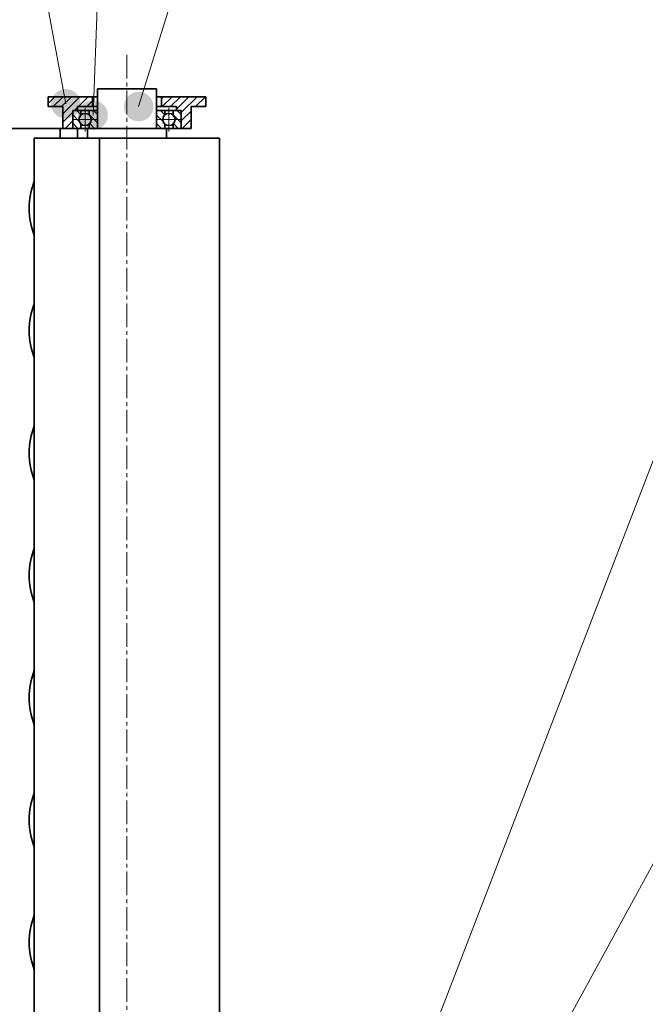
# Model space of a CAD drawing. Header units: millimetres. Extents: x -3920 to 13915, y -406 to 12209.
# Tile 40 of 88: x 1766 to 2083, y 10140 to 10639. Entities that reach past the tile are written whole.
import ezdxf

# ---------------------------------------------------------------- set-up
doc = ezdxf.new("R2010")
doc.units = ezdxf.units.MM
doc.linetypes.add('点画线', pattern=[18, 12, -2, 2, -2])
for name, color, linetype, lineweight in [('中心线层', 1, '点画线', 18), ('几何体', 7, 'Continuous', 35), ('剖面线层', 4, 'Continuous', 18), ('粗实线层', 7, 'Continuous', 35), ('细实线层', 7, 'Continuous', 18)]:
    doc.layers.add(name, color=color, linetype=linetype, lineweight=lineweight)
pattern_1 = [(135, (0, 0), (-2.12132034, -2.12132034), [])]
pattern_2 = [(45, (0, 0), (-2.12132034, 2.12132034), [])]

# ---------------------------------------------------------------- blocks, each defined once
blk = doc.blocks.new('*X15')
at = {"layer": '细实线层', "lineweight": 18}
h = blk.add_hatch(color=0, dxfattribs=at)
edge = h.paths.add_edge_path(flags=0)
edge.add_arc((0, 0), 7.5, 0, 360)
at = {"layer": '细实线层', "color": 0}
blk.add_line((0, 0), (-162.95, 878.66), dxfattribs=at)
blk = doc.blocks.new('*X16')
at = {"layer": '细实线层', "lineweight": 18}
h = blk.add_hatch(color=0, dxfattribs=at)
edge = h.paths.add_edge_path(flags=0)
edge.add_arc((0, 0), 7.5, 0, 360)
at = {"layer": '细实线层', "color": 0}
blk.add_line((0, 0), (34.25, 884.36), dxfattribs=at)
blk = doc.blocks.new('*X17')
at = {"layer": '细实线层', "lineweight": 18}
h = blk.add_hatch(color=0, dxfattribs=at)
edge = h.paths.add_edge_path(flags=0)
edge.add_arc((0, 0), 7.5, 0, 360)
at = {"layer": '细实线层', "color": 0}
blk.add_line((0, 0), (272.23, 880.07), dxfattribs=at)
blk = doc.blocks.new('*X18')
at = {"layer": '细实线层', "color": 0}
blk.add_line((0, 0), (656.96, 1707.64), dxfattribs=at)
blk = doc.blocks.new('*X19')
at = {"layer": '细实线层', "color": 0}
blk.add_line((0, 0), (943.97, 1728.46), dxfattribs=at)

msp = doc.modelspace()

# ---------------------------------------------------------------- hatches: boundary and pattern name
at = {"layer": '剖面线层'}
h = msp.add_hatch(dxfattribs=at)
h.set_pattern_fill('无图案', color=256, style=0, pattern_type=0)
h.set_pattern_definition(pattern_2)
edge = h.paths.add_edge_path(flags=0)
edge.add_line((1780.675, 10595.284), (1780.675, 10600.284))
edge.add_line((1780.675, 10600.284), (1803.175, 10600.284))
edge.add_line((1803.175, 10600.284), (1803.175, 10595.284))
edge.add_line((1803.175, 10595.284), (1795.675, 10595.284))
edge.add_line((1795.675, 10595.284), (1795.675, 10593.284))
edge.add_line((1795.675, 10593.284), (1793.475, 10593.284))
edge.add_line((1793.475, 10593.284), (1793.174, 10593.284))
edge.add_line((1793.174, 10593.284), (1793.174, 10592.984))
edge.add_arc((1793.474, 10592.984), 0.3, 89.91528, 180.01647)
edge.add_line((1793.475, 10593.284), (1793.174, 10593.284))
edge.add_line((1793.174, 10593.284), (1793.174, 10592.984))
edge.add_line((1793.174, 10592.984), (1793.174, 10584.584))
edge.add_line((1793.174, 10584.584), (1793.174, 10584.284))
edge.add_line((1793.174, 10584.284), (1788.174, 10584.284))
edge.add_line((1788.174, 10584.284), (1788.174, 10584.293))
edge.add_line((1788.174, 10584.293), (1788.174, 10595.284))
edge.add_line((1788.174, 10595.284), (1780.675, 10595.284))
h = msp.add_hatch(dxfattribs=at)
h.set_pattern_fill('无图案', color=256, style=0, pattern_type=0)
h.set_pattern_definition(pattern_2)
edge = h.paths.add_edge_path(flags=0)
edge.add_line((1860.674, 10595.284), (1860.674, 10600.284))
edge.add_line((1860.674, 10600.284), (1838.174, 10600.284))
edge.add_line((1838.174, 10600.284), (1838.174, 10595.284))
edge.add_line((1838.174, 10595.284), (1845.674, 10595.284))
edge.add_line((1845.674, 10595.284), (1845.674, 10593.284))
edge.add_line((1845.674, 10593.284), (1847.874, 10593.284))
edge.add_line((1847.874, 10593.284), (1848.175, 10593.284))
edge.add_line((1848.175, 10593.284), (1848.175, 10592.984))
edge.add_arc((1847.875, 10592.984), 0.3, 359.98353, 450.08472)
edge.add_line((1847.874, 10593.284), (1848.175, 10593.284))
edge.add_line((1848.175, 10593.284), (1848.175, 10592.984))
edge.add_line((1848.175, 10592.984), (1848.175, 10584.584))
edge.add_line((1848.175, 10584.584), (1848.175, 10584.284))
edge.add_line((1848.175, 10584.284), (1853.175, 10584.284))
edge.add_line((1853.175, 10584.284), (1853.175, 10584.293))
edge.add_line((1853.175, 10584.293), (1853.175, 10595.284))
edge.add_line((1853.175, 10595.284), (1860.674, 10595.284))
h = msp.add_hatch(dxfattribs=at)
h.set_pattern_fill('无图案', color=256, style=0, pattern_type=0)
h.set_pattern_definition(pattern_1)
edge = h.paths.add_edge_path(flags=0)
edge.add_line((1793.175, 10584.584), (1793.175, 10592.984))
edge.add_arc((1793.475, 10592.984), 0.3, 90.09747, 180.01646)
edge.add_line((1793.475, 10593.284), (1797.342, 10593.284))
edge.add_line((1797.342, 10593.284), (1797.342, 10591.1))
edge.add_arc((1799.425, 10588.784), 3.115, 131.9667, 180)
edge.add_arc((1799.425, 10588.784), 3.115, 180, 228.0333)
edge.add_line((1797.342, 10586.468), (1797.342, 10584.293))
edge.add_line((1797.342, 10584.293), (1793.403, 10584.293))
edge.add_arc((1793.475, 10584.584), 0.3, 180.00015, 256.09647)
h = msp.add_hatch(dxfattribs=at)
h.set_pattern_fill('无图案', color=256, style=0, pattern_type=0)
h.set_pattern_definition(pattern_1)
edge = h.paths.add_edge_path(flags=0)
edge.add_line((1805.674, 10584.584), (1805.674, 10592.984))
edge.add_arc((1805.374, 10592.984), 0.3, 359.98354, 449.90253)
edge.add_line((1805.375, 10593.284), (1801.508, 10593.284))
edge.add_line((1801.508, 10593.284), (1801.508, 10591.1))
edge.add_arc((1799.425, 10588.784), 3.115, 0, 48.0333)
edge.add_arc((1799.425, 10588.784), 3.115, 311.9667, 360)
edge.add_line((1801.508, 10586.468), (1801.508, 10584.293))
edge.add_line((1801.508, 10584.293), (1805.446, 10584.293))
edge.add_arc((1805.374, 10584.584), 0.3, 283.90353, 359.99985)
h = msp.add_hatch(dxfattribs=at)
h.set_pattern_fill('无图案', color=256, style=0, pattern_type=0)
h.set_pattern_definition(pattern_1)
edge = h.paths.add_edge_path(flags=0)
edge.add_line((1835.675, 10584.584), (1835.675, 10592.984))
edge.add_arc((1835.975, 10592.984), 0.3, 90.09747, 180.01646)
edge.add_line((1835.974, 10593.284), (1839.841, 10593.284))
edge.add_line((1839.841, 10593.284), (1839.841, 10591.1))
edge.add_arc((1841.924, 10588.784), 3.115, 131.9667, 180)
edge.add_arc((1841.924, 10588.784), 3.115, 180, 228.0333)
edge.add_line((1839.841, 10586.468), (1839.841, 10584.293))
edge.add_line((1839.841, 10584.293), (1835.903, 10584.293))
edge.add_arc((1835.975, 10584.584), 0.3, 180.00015, 256.09647)
h = msp.add_hatch(dxfattribs=at)
h.set_pattern_fill('无图案', color=256, style=0, pattern_type=0)
h.set_pattern_definition(pattern_1)
edge = h.paths.add_edge_path(flags=0)
edge.add_line((1848.174, 10584.584), (1848.174, 10592.984))
edge.add_arc((1847.874, 10592.984), 0.3, 359.98354, 449.90253)
edge.add_line((1847.874, 10593.284), (1844.007, 10593.284))
edge.add_line((1844.007, 10593.284), (1844.007, 10591.1))
edge.add_arc((1841.924, 10588.784), 3.115, 0, 48.0333)
edge.add_arc((1841.924, 10588.784), 3.115, 311.9667, 360)
edge.add_line((1844.007, 10586.468), (1844.007, 10584.293))
edge.add_line((1844.007, 10584.293), (1847.946, 10584.293))
edge.add_arc((1847.874, 10584.584), 0.3, 283.90353, 359.99985)

# ---------------------------------------------------------------- linework, layer by layer
at = {"layer": '中心线层'}
for p, q in [((1820.675, 10621.546), (1820.675, 9708.995)), ((1799.425, 10582.67), (1799.425, 10594.899)), ((1841.924, 10582.67), (1841.924, 10594.899)), ((1805.539, 10588.784), (1793.31, 10588.784)), ((1835.81, 10588.784), (1848.039, 10588.784))]:
    msp.add_line(p, q, dxfattribs=at)
at = {"layer": '几何体'}
for p, q in [((1805.674, 10604.293), (1805.674, 10584.293)), ((1805.674, 10604.293), (1835.675, 10604.293)), ((1835.675, 10584.293), (1835.675, 10604.293)), ((1780.675, 10600.284), (1780.675, 10595.284)), ((1780.675, 10600.284), (1803.175, 10600.284)), ((1803.175, 10600.284), (1803.175, 10595.284)), ((1803.175, 10600.284), (1805.674, 10600.284)), ((1835.675, 10600.284), (1838.174, 10600.284)), ((1838.174, 10595.284), (1838.174, 10600.284)), ((1838.174, 10600.284), (1860.674, 10600.284)), ((1860.674, 10595.284), (1860.674, 10600.284)), ((1780.675, 10595.284), (1788.174, 10595.284)), ((1788.174, 10584.284), (1788.174, 10595.284)), ((1797.341, 10593.284), (1793.174, 10593.284)), ((1793.174, 10584.284), (1793.174, 10593.284)), ((1793.174, 10593.284), (1795.675, 10593.284)), ((1793.174, 10584.584), (1793.174, 10592.984)), ((1795.675, 10593.284), (1795.675, 10595.284)), ((1795.675, 10595.284), (1803.175, 10595.284)), ((1801.508, 10593.284), (1797.341, 10593.284)), ((1797.341, 10591.099), (1797.341, 10593.284)), ((1801.508, 10593.284), (1805.375, 10593.284)), ((1801.508, 10593.284), (1801.508, 10591.1)), ((1803.175, 10595.284), (1805.674, 10595.284)), ((1805.375, 10593.284), (1805.674, 10593.284)), ((1805.674, 10592.984), (1805.674, 10584.584)), ((1835.675, 10595.284), (1838.174, 10595.284)), ((1835.675, 10593.284), (1835.974, 10593.284)), ((1835.675, 10584.584), (1835.675, 10592.984)), ((1835.974, 10593.284), (1839.841, 10593.284)), ((1838.174, 10595.284), (1845.675, 10595.284)), ((1844.008, 10593.284), (1839.841, 10593.284)), ((1839.841, 10593.284), (1839.841, 10591.1)), ((1844.008, 10591.099), (1844.008, 10593.284)), ((1844.008, 10593.284), (1847.874, 10593.284)), ((1845.675, 10595.284), (1845.675, 10593.284)), ((1847.874, 10593.284), (1848.175, 10593.284)), ((1848.175, 10593.284), (1848.175, 10584.284)), ((1848.175, 10592.984), (1848.175, 10584.584)), ((1853.175, 10595.284), (1853.175, 10584.284)), ((1853.175, 10595.284), (1860.674, 10595.284)), ((1797.341, 10584.284), (1797.341, 10586.469)), ((1797.358, 10586.468), (1797.341, 10586.468)), ((1801.508, 10586.468), (1801.508, 10584.293)), ((1839.841, 10586.468), (1839.841, 10584.293)), ((1843.991, 10586.468), (1844.008, 10586.468)), ((1844.008, 10584.284), (1844.008, 10586.469)), ((1786.795, 10584.293), (372.952, 10584.293)), ((1786.795, 10584.293), (1786.795, 10579.293)), ((1788.174, 10584.293), (1786.795, 10584.293)), ((1788.174, 10584.284), (1793.174, 10584.284)), ((1793.174, 10584.284), (1793.475, 10584.284)), ((1797.341, 10584.284), (1793.475, 10584.284)), ((1795.592, 10579.293), (1795.592, 10584.284)), ((1800.675, 10584.284), (1797.341, 10584.284)), ((1800.675, 10584.293), (1800.675, 10579.293)), ((1800.675, 10584.293), (1840.675, 10584.293)), ((1840.675, 10579.293), (1840.675, 10584.293)), ((1844.008, 10584.284), (1840.675, 10584.284)), ((1847.874, 10584.284), (1844.008, 10584.284)), ((1847.874, 10584.284), (1848.175, 10584.284)), ((1848.175, 10584.284), (1853.175, 10584.284)), ((1773.745, 9814.893), (1773.745, 10579.293)), ((1806.684, 10579.293), (1773.745, 10579.293)), ((1806.684, 9814.893), (1806.684, 10579.293)), ((1867.604, 10579.293), (1806.684, 10579.293)), ((1867.604, 9814.893), (1867.604, 10579.293))]:
    msp.add_line(p, q, dxfattribs=at)
for centre, radius, start, end in [((1793.474, 10592.984), 0.3, 89.91528, 180.01647), ((1805.374, 10592.984), 0.3, 359.98354, 89.90253), ((1835.975, 10592.984), 0.3, 90.09747, 180.01646), ((1847.875, 10592.984), 0.3, 359.98353, 90.08472), ((1793.474, 10584.584), 0.3, 179.94473, 270.12352), ((1805.374, 10584.584), 0.3, 284.11335, 0.02311), ((1835.975, 10584.584), 0.3, 180.00015, 256.09647), ((1847.875, 10584.584), 0.3, 269.87648, 0.05527), ((1807.549, 10543.738), 36.495, 157.85757, 202.14243), ((1807.548, 10481.738), 36.495, 157.85738, 202.14262), ((1807.549, 10419.738), 36.495, 157.85755, 202.14245), ((1807.548, 10357.738), 36.495, 157.85741, 202.14259), ((1807.549, 10295.738), 36.495, 157.85756, 202.14244), ((1807.549, 10233.738), 36.495, 157.85754, 202.14246), ((1807.549, 10171.738), 36.495, 157.85756, 202.14244)]:
    msp.add_arc(centre, radius, start, end, dxfattribs=at)
at = {"layer": '粗实线层'}
for centre in [(1799.425, 10588.784), (1841.924, 10588.784)]:
    msp.add_circle(centre, 3.115, dxfattribs=at)

# ---------------------------------------------------------------- block references
at = {"layer": '细实线层'}
for name, p in [('*X15', (1789.691, 10596.719)), ('*X16', (1803.481, 10591.01)), ('*X17', (1826.58, 10595.309)), ('*X19', (1833.391, 9746.912)), ('*X18', (1837.735, 9767.737))]:
    msp.add_blockref(name, p, dxfattribs=at)

doc.saveas('drawing.dxf')
